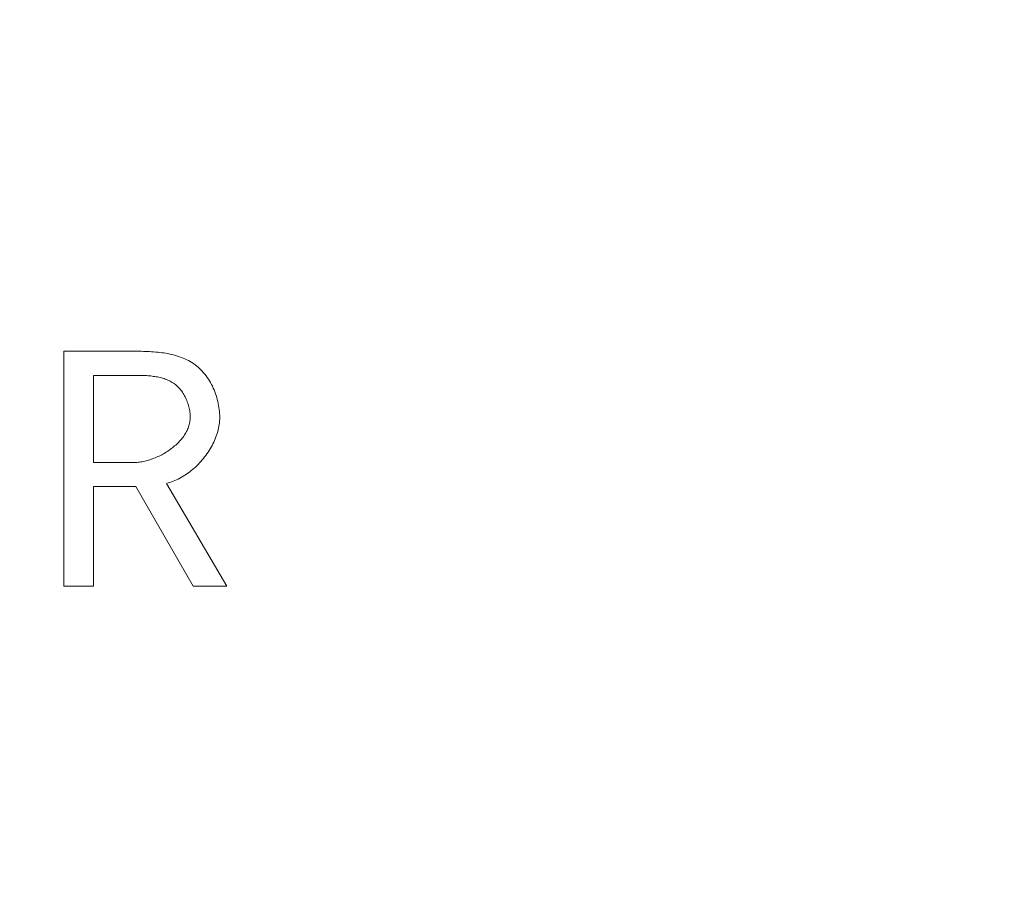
# Model space of a CAD drawing. Header units: millimetres. Extents: x 3925 to 5043, y -86 to 778.
# Tile 85 of 159: x 4429.95 to 4432.98, y 450.67 to 453.34. Entities that reach past the tile are written whole.
import ezdxf

# ---------------------------------------------------------------- set-up
doc = ezdxf.new("R2010")
doc.units = ezdxf.units.MM
doc.header["$LTSCALE"] = 46.255
doc.header["$PDMODE"] = 3
doc.header["$PDSIZE"] = 1
doc.layers.get('Defpoints').update_dxf_attribs({"linetype": 'CONTINUOUS'})
doc.layers.add('140-154101-01_RIGGDXF_DIMENSION', color=7, linetype='CONTINUOUS')
doc.layers.add('H30K-TOP-COVDXF_CONTINUOUS_LINE', color=7, linetype='CONTINUOUS')
doc.styles.add('SLDTEXTSTYLE0', font='arialbd.ttf', dxfattribs={"height": 5.5})
doc.dimstyles.new('SLDDIMSTYLE2', dxfattribs={"dimtxt": 5.650301, "dimasz": 4.572, "dimexe": 0, "dimexo": 0.0625, "dimgap": 1.412575, "dimtad": 0, "dimtih": 1, "dimtoh": 1, "dimlfac": 3.5, "dimrnd": 1e-09, "dimzin": 4, "dimdsep": 46, "dimtxsty": 'SLDTEXTSTYLE0', "dimsah": 1, "dimcen": 0.09, "dimadec": 0, "dimazin": 1, "dimtol": 1, "dimtp": 0.5, "dimtm": 0.5, "dimtfac": 1, "dimtdec": 1, "dimtofl": 0, "dimtmove": 0, "dimatfit": 3, "dimfxl": 1, "dimfrac": 2, "dimtolj": 1, "dimarcsym": 0})

# ---------------------------------------------------------------- blocks, each defined once
blk = doc.blocks.new('*D62')
at = {"layer": '140-154101-01_RIGGDXF_DIMENSION', "color": 0, "linetype": 'Continuous', "lineweight": -2}
for p, q in [((4527.0123, 471.5311), (4527.0373, 393.5461)), ((4322.2206, 471.4654), (4322.2456, 393.4804)), ((4326.2456, 393.4817), (4523.0373, 393.5448))]:
    blk.add_line(p, q, dxfattribs=at)
at = {"layer": '140-154101-01_RIGGDXF_DIMENSION', "color": 0, "linetype": 'Continuous'}
for points in [[(4523.0371, 394.2115), (4523.0376, 392.8782), (4527.0373, 393.5461)], [(4326.2454, 394.1484), (4326.2459, 392.815), (4322.2456, 393.4804)]]:
    blk.add_solid(points, dxfattribs=at)
at = {"layer": 'Defpoints', "color": 0, "linetype": 'Continuous'}
for p in [(4527.0123, 471.5936), (4322.2206, 471.5279), (4527.0373, 393.5461)]:
    blk.add_point(p, dxfattribs=at)
at = {"layer": '140-154101-01_RIGGDXF_DIMENSION', "color": 0, "linetype": 'Continuous', "insert": (4424.6384, 398.4618), "char_height": 5.5, "attachment_point": 5, "rotation": 0.0184, "style": 'SLDTEXTSTYLE0'}
blk.add_mtext('\\A1;819.17 [32.25]', dxfattribs=at)

msp = doc.modelspace()

# ---------------------------------------------------------------- linework, layer by layer
at = {"layer": 'H30K-TOP-COVDXF_CONTINUOUS_LINE', "color": 7, "linetype": 'Continuous', "lineweight": 0}
for p, q in [((4430.0829, 452.3156), (4430.0829, 451.5923)), ((4430.1747, 451.9732), (4430.1747, 452.2416)), ((4430.296, 451.9732), (4430.1747, 451.9732)), ((4430.1747, 451.5923), (4430.1747, 451.8992)), ((4430.1747, 451.8992), (4430.3049, 451.8992)), ((4430.3049, 451.8992), (4430.4806, 451.5923)), ((4430.5842, 451.5923), (4430.3987, 451.9091)), ((4430.0829, 451.5923), (4430.1747, 451.5923)), ((4430.4806, 451.5923), (4430.5842, 451.5923))]:
    msp.add_line(p, q, dxfattribs=at)
for points in [[(4430.5625, 452.1123), (4430.5624, 452.1183), (4430.5621, 452.1244), (4430.5616, 452.1305), (4430.561, 452.1366), (4430.5602, 452.1427), (4430.5592, 452.1488), (4430.558, 452.1549), (4430.5567, 452.161), (4430.5551, 452.167), (4430.5535, 452.1731), (4430.5516, 452.1791), (4430.5496, 452.185), (4430.5474, 452.1909), (4430.545, 452.1967), (4430.5425, 452.2025), (4430.5398, 452.2082), (4430.537, 452.2137), (4430.534, 452.2192), (4430.5309, 452.2246), (4430.5276, 452.2299), (4430.5241, 452.235), (4430.5205, 452.24), (4430.5168, 452.2449), (4430.5129, 452.2496), (4430.5088, 452.2541), (4430.5047, 452.2585), (4430.5004, 452.2627), (4430.4959, 452.2668), (4430.4913, 452.2706), (4430.4865, 452.2743), (4430.4816, 452.2777), (4430.4766, 452.281), (4430.4715, 452.2841), (4430.4662, 452.287), (4430.4608, 452.2897), (4430.4554, 452.2922), (4430.4498, 452.2946), (4430.4442, 452.2968), (4430.4385, 452.2989), (4430.4326, 452.3008), (4430.4268, 452.3026), (4430.4208, 452.3042), (4430.4148, 452.3057), (4430.4088, 452.3071), (4430.4027, 452.3083), (4430.3965, 452.3094), (4430.3904, 452.3104), (4430.3842, 452.3113), (4430.378, 452.3121), (4430.3717, 452.3128), (4430.3655, 452.3134), (4430.3592, 452.3139), (4430.353, 452.3144), (4430.3467, 452.3147), (4430.3405, 452.315), (4430.3343, 452.3153), (4430.3281, 452.3154), (4430.322, 452.3155), (4430.3159, 452.3156), (4430.0829, 452.3156)], [(4430.1747, 452.2416), (4430.3042, 452.2416), (4430.3083, 452.2416), (4430.3125, 452.2415), (4430.3167, 452.2415), (4430.3208, 452.2414), (4430.3251, 452.2412), (4430.3293, 452.2411), (4430.3335, 452.2409), (4430.3377, 452.2406), (4430.342, 452.2403), (4430.3462, 452.24), (4430.3504, 452.2396), (4430.3546, 452.2391), (4430.3588, 452.2385), (4430.3629, 452.2379), (4430.3671, 452.2373), (4430.3712, 452.2365), (4430.3752, 452.2357), (4430.3793, 452.2347), (4430.3832, 452.2337), (4430.3872, 452.2326), (4430.3911, 452.2314), (4430.3949, 452.2301), (4430.3987, 452.2287), (4430.4024, 452.2271), (4430.4061, 452.2255), (4430.4097, 452.2237), (4430.4132, 452.2218), (4430.4166, 452.2198), (4430.42, 452.2176), (4430.4232, 452.2153), (4430.4264, 452.2129), (4430.4294, 452.2104), (4430.4323, 452.2077), (4430.4351, 452.2049), (4430.4379, 452.202), (4430.4405, 452.199), (4430.443, 452.1959), (4430.4455, 452.1927), (4430.4478, 452.1894), (4430.4501, 452.186), (4430.4522, 452.1825), (4430.4542, 452.1789), (4430.4562, 452.1753), (4430.458, 452.1716), (4430.4597, 452.1678), (4430.4613, 452.164), (4430.4628, 452.1602), (4430.4642, 452.1562), (4430.4655, 452.1523), (4430.4666, 452.1483), (4430.4677, 452.1444), (4430.4686, 452.1403), (4430.4694, 452.1363), (4430.4701, 452.1323), (4430.4707, 452.1283), (4430.4711, 452.1243), (4430.4714, 452.1203), (4430.4716, 452.1163), (4430.4717, 452.1123)], [(4430.4717, 452.1123), (4430.4716, 452.1086), (4430.4713, 452.1048), (4430.4709, 452.101), (4430.4703, 452.0973), (4430.4696, 452.0936), (4430.4687, 452.0899), (4430.4676, 452.0863), (4430.4664, 452.0827), (4430.4651, 452.0791), (4430.4636, 452.0755), (4430.462, 452.072), (4430.4602, 452.0685), (4430.4583, 452.065), (4430.4563, 452.0616), (4430.4542, 452.0582), (4430.4519, 452.0549), (4430.4496, 452.0516), (4430.4471, 452.0484), (4430.4445, 452.0452), (4430.4418, 452.042), (4430.439, 452.0389), (4430.4362, 452.0359), (4430.4332, 452.0329), (4430.4301, 452.0299), (4430.427, 452.027), (4430.4237, 452.0242), (4430.4204, 452.0214), (4430.4171, 452.0187), (4430.4136, 452.0161), (4430.4101, 452.0135), (4430.4065, 452.0109), (4430.4029, 452.0085), (4430.3992, 452.0061), (4430.3954, 452.0038), (4430.3917, 452.0015), (4430.3878, 451.9994), (4430.3839, 451.9973), (4430.38, 451.9952), (4430.3761, 451.9933), (4430.3721, 451.9914), (4430.3681, 451.9896), (4430.3641, 451.9879), (4430.3601, 451.9863), (4430.356, 451.9848), (4430.3519, 451.9834), (4430.3479, 451.982), (4430.3438, 451.9807), (4430.3397, 451.9796), (4430.3357, 451.9785), (4430.3316, 451.9775), (4430.3275, 451.9766), (4430.3235, 451.9758), (4430.3195, 451.9751), (4430.3155, 451.9745), (4430.3115, 451.9741), (4430.3076, 451.9737), (4430.3037, 451.9734), (4430.2998, 451.9732), (4430.296, 451.9732)], [(4430.3987, 451.9091), (4430.4039, 451.9104), (4430.4092, 451.912), (4430.4144, 451.9137), (4430.4197, 451.9157), (4430.4248, 451.9178), (4430.43, 451.9201), (4430.4351, 451.9225), (4430.4402, 451.9251), (4430.4452, 451.9279), (4430.4502, 451.9308), (4430.4551, 451.9339), (4430.46, 451.9372), (4430.4647, 451.9405), (4430.4695, 451.944), (4430.4741, 451.9477), (4430.4787, 451.9515), (4430.4832, 451.9553), (4430.4877, 451.9594), (4430.492, 451.9635), (4430.4963, 451.9677), (4430.5004, 451.9721), (4430.5045, 451.9765), (4430.5084, 451.9811), (4430.5123, 451.9857), (4430.516, 451.9904), (4430.5197, 451.9952), (4430.5232, 452.0001), (4430.5266, 452.005), (4430.5298, 452.0101), (4430.533, 452.0151), (4430.536, 452.0203), (4430.5388, 452.0255), (4430.5415, 452.0307), (4430.5441, 452.036), (4430.5465, 452.0414), (4430.5488, 452.0467), (4430.5509, 452.0521), (4430.5528, 452.0576), (4430.5546, 452.063), (4430.5562, 452.0685), (4430.5577, 452.074), (4430.5589, 452.0795), (4430.56, 452.085), (4430.5609, 452.0904), (4430.5616, 452.0959), (4430.5621, 452.1014), (4430.5624, 452.1069), (4430.5625, 452.1123)]]:
    msp.add_lwpolyline(points, dxfattribs=at)

# ---------------------------------------------------------------- dimensions: what is measured, and where the dimension line sits
at = {"layer": '140-154101-01_RIGGDXF_DIMENSION', "color": 2, "linetype": 'Continuous'}
dim = msp.add_linear_dim(base=(4527.0373, 393.5461), p1=(4322.2206, 471.5279), p2=(4527.0123, 471.5936), angle=0.0184, dimstyle='SLDDIMSTYLE2', override={"dimtxt": 5, "dimasz": 4, "dimtad": 1, "dimtih": 0, "dimtoh": 0, "dimlfac": 4, "dimtol": 0, "dimtp": 0.01, "dimtm": 0.01, "dimtdec": 2, "dimtofl": 1, "dimtzin": 0}, dxfattribs=at)
dim.commit()
dim.dimension.update_dxf_attribs({"geometry": '*D62', "text_midpoint": (4424.64, 393.5133), "dimtype": 161})

doc.saveas('drawing.dxf')
